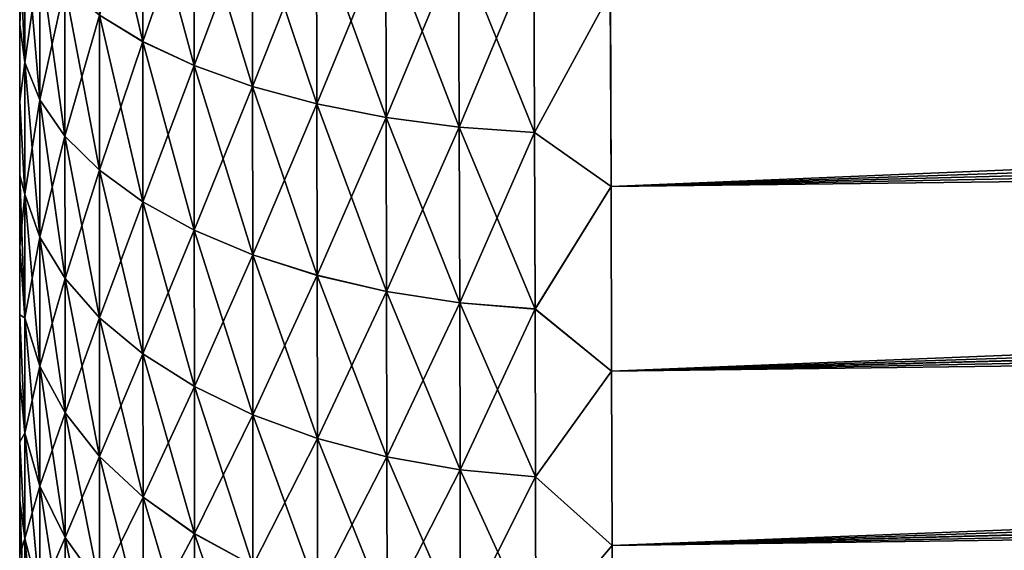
# Model space of a CAD drawing. Header units: metres. Extents: x -2 to 85, y -75 to 75.
# Tile 4 of 230: x -1.5 to -0.638, y -74.196 to -73.732. Entities that reach past the tile are written whole.
import ezdxf

# ---------------------------------------------------------------- set-up
doc = ezdxf.new("R2010")
doc.units = ezdxf.units.M
doc.layers.add('solid_21204500', color=7, linetype='CONTINUOUS')

msp = doc.modelspace()

# ---------------------------------------------------------------- linework, layer by layer
at = {"layer": 'solid_21204500'}
for points in [[(10.217486, -73.417053, 74.557846), (-0.982998, -73.709038, 74.851654), (-0.98234, -73.878227, 74.77697)], [(10.218326, -73.502586, 74.522339), (10.217486, -73.417053, 74.557846), (-0.98234, -73.878227, 74.77697)], [(10.21907, -73.58638, 74.482918), (10.218326, -73.502586, 74.522339), (-0.98234, -73.878227, 74.77697)], [(10.219048, -73.583473, -74.484367), (-0.98234, -73.878227, -74.77697), (-0.982998, -73.709038, -74.851654)], [(10.219048, -73.583473, -74.484367), (10.219698, -73.665359, -74.441269), (-0.98234, -73.878227, -74.77697)], [(-1.39229, -73.751648, -74.626724), (-1.430186, -73.728355, -74.576744), (-1.430291, -73.587006, -74.635185)], [(-1.39245, -73.605858, -74.686996), (-1.39229, -73.751648, -74.626724), (-1.430291, -73.587006, -74.635185)], [(10.21907, -73.58638, 74.482918), (-0.98234, -73.878227, 74.77697), (-0.981826, -74.039879, 74.68692)], [(10.219719, -73.668274, 74.439644), (10.21907, -73.58638, 74.482918), (-0.981826, -74.039879, 74.68692)], [(-1.39229, -73.751633, 74.62674), (-1.392449, -73.605835, 74.687004), (-1.430186, -73.728333, 74.576752)], [(-1.347404, -73.772621, -74.671707), (-1.39229, -73.751648, -74.626724), (-1.39245, -73.605858, -74.686996)], [(-1.347626, -73.622818, -74.733627), (-1.347404, -73.772621, -74.671707), (-1.39245, -73.605858, -74.686996)], [(-1.347626, -73.622803, 74.733635), (-1.392449, -73.605835, 74.687004), (-1.39229, -73.751633, 74.62674)], [(-1.347404, -73.772598, 74.671722), (-1.347626, -73.622803, 74.733635), (-1.39229, -73.751633, 74.62674)], [(-1.296567, -73.637566, 74.774208), (-1.347626, -73.622803, 74.733635), (-1.347404, -73.772598, 74.671722)], [(-1.296277, -73.790863, -74.710846), (-1.347404, -73.772621, -74.671707), (-1.347626, -73.622818, -74.733627)], [(-1.296567, -73.637581, -74.7742), (-1.296277, -73.790863, -74.710846), (-1.347626, -73.622818, -74.733627)], [(-1.296277, -73.79084, 74.710854), (-1.296567, -73.637566, 74.774208), (-1.347404, -73.772598, 74.671722)], [(-1.240225, -73.649879, 74.80806), (-1.296567, -73.637566, 74.774208), (-1.296277, -73.79084, 74.710854)], [(-1.239864, -73.806076, -74.743477), (-1.296277, -73.790863, -74.710846), (-1.296567, -73.637581, -74.7742)], [(-1.240225, -73.649902, -74.808052), (-1.239864, -73.806076, -74.743477), (-1.296567, -73.637581, -74.7742)], [(-1.495585, -73.64872, 74.40593), (-1.5, -73.667519, 74.323624), (-1.5, -73.736534, 74.286171)], [(-1.49558, -73.769783, 74.342796), (-1.495585, -73.64872, 74.40593), (-1.5, -73.736534, 74.286171)], [(-1.495585, -73.648735, -74.405922), (-1.49558, -73.769798, -74.342789), (-1.5, -73.667496, -74.323647)], [(-1.482302, -73.676422, 74.465363), (-1.495585, -73.64872, 74.40593), (-1.49558, -73.769783, 74.342796)], [(-1.482281, -73.802589, -74.399605), (-1.49558, -73.769798, -74.342789), (-1.495585, -73.648735, -74.405922)], [(-1.482302, -73.676437, -74.465355), (-1.482281, -73.802589, -74.399605), (-1.495585, -73.648735, -74.405922)], [(-1.239864, -73.806053, 74.743484), (-1.240225, -73.649879, 74.80806), (-1.296277, -73.79084, 74.710854)], [(-1.179608, -73.659523, 74.834572), (-1.240225, -73.649879, 74.80806), (-1.239864, -73.806053, 74.743484)], [(-1.179177, -73.817978, -74.769012), (-1.239864, -73.806076, -74.743477), (-1.240225, -73.649902, -74.808052)], [(-1.179608, -73.659546, -74.834564), (-1.179177, -73.817978, -74.769012), (-1.240225, -73.649902, -74.808052)], [(-1.179177, -73.817963, 74.769028), (-1.179608, -73.659523, 74.834572), (-1.239864, -73.806053, 74.743484)], [(-1.115754, -73.666298, 74.85318), (-1.179608, -73.659523, 74.834572), (-1.179177, -73.817963, 74.769028)], [(-1.115254, -73.826332, -74.786926), (-1.179177, -73.817978, -74.769012), (-1.179608, -73.659546, -74.834564)], [(-1.115754, -73.666321, -74.853172), (-1.115254, -73.826332, -74.786926), (-1.179608, -73.659546, -74.834564)], [(-1.5, -73.667496, -74.323647), (-1.5, -73.736511, -74.286186), (-1.5, -73.667519, 74.323624)], [(-1.49558, -73.769798, -74.342789), (-1.5, -73.736511, -74.286186), (-1.5, -73.667496, -74.323647)], [(-1.5, -73.736511, -74.286186), (-1.5, -73.736534, 74.286171), (-1.5, -73.667519, 74.323624)], [(-1.115254, -73.826309, 74.786934), (-1.115754, -73.666298, 74.85318), (-1.179177, -73.817963, 74.769028)], [(-1.049815, -73.670105, 74.863632), (-1.115754, -73.666298, 74.85318), (-1.115254, -73.826309, 74.786934)], [(-1.049253, -73.831009, -74.796951), (-1.115254, -73.826332, -74.786926), (-1.115754, -73.666321, -74.853172)], [(-1.049815, -73.67012, -74.863632), (-1.049253, -73.831009, -74.796951), (-1.115754, -73.666321, -74.853172)], [(-1.049253, -73.830986, 74.796959), (-1.049815, -73.670105, 74.863632), (-1.115254, -73.826309, 74.786934)], [(-0.982998, -73.709038, 74.851654), (-1.049815, -73.670105, 74.863632), (-1.049253, -73.830986, 74.796959)], [(-0.982998, -73.709038, -74.851654), (-1.049253, -73.831009, -74.796951), (-1.049815, -73.67012, -74.863632)], [(10.219698, -73.665359, -74.441269), (10.22025, -73.745155, -74.39444), (-0.98234, -73.878227, -74.77697)], [(10.220268, -73.748024, 74.39267), (10.219719, -73.668274, 74.439644), (-0.981826, -74.039879, 74.68692)], [(-1.482281, -73.802574, 74.399612), (-1.482302, -73.676422, 74.465363), (-1.49558, -73.769783, 74.342796)], [(-1.460396, -73.703117, 74.522652), (-1.482302, -73.676422, 74.465363), (-1.482281, -73.802574, 74.399612)], [(-1.460349, -73.834198, -74.454369), (-1.482281, -73.802589, -74.399605), (-1.482302, -73.676437, -74.465355)], [(-1.460397, -73.703133, -74.522644), (-1.460349, -73.834198, -74.454369), (-1.482302, -73.676437, -74.465355)], [(-1.460349, -73.834183, 74.454376), (-1.460396, -73.703117, 74.522652), (-1.482281, -73.802574, 74.399612)], [(-1.430104, -73.864044, -74.506073), (-1.460349, -73.834198, -74.454369), (-1.460397, -73.703133, -74.522644)], [(-1.430186, -73.728355, -74.576744), (-1.430104, -73.864044, -74.506073), (-1.460397, -73.703133, -74.522644)], [(-1.430186, -73.728333, 74.576752), (-1.460396, -73.703117, 74.522652), (-1.460349, -73.834183, 74.454376)], [(-0.98234, -73.878227, 74.77697), (-0.982998, -73.709038, 74.851654), (-1.049253, -73.830986, 74.796959)], [(-0.982998, -73.709038, -74.851654), (-0.98234, -73.878227, -74.77697), (-1.049253, -73.831009, -74.796951)], [(-1.430104, -73.864021, 74.506088), (-1.430186, -73.728333, 74.576752), (-1.460349, -73.834183, 74.454376)], [(-1.39229, -73.751633, 74.62674), (-1.430186, -73.728333, 74.576752), (-1.430104, -73.864021, 74.506088)], [(-1.392165, -73.891617, -74.553848), (-1.430104, -73.864044, -74.506073), (-1.430186, -73.728355, -74.576744)], [(-1.39229, -73.751648, -74.626724), (-1.392165, -73.891617, -74.553848), (-1.430186, -73.728355, -74.576744)], [(-1.5, -73.736511, -74.286186), (-1.5, -73.803658, -74.245056), (-1.5, -73.736534, 74.286171)], [(-1.49558, -73.769798, -74.342789), (-1.5, -73.803658, -74.245056), (-1.5, -73.736511, -74.286186)], [(-1.5, -73.803658, -74.245056), (-1.5, -73.80368, 74.245041), (-1.5, -73.736534, 74.286171)], [(-1.49558, -73.769783, 74.342796), (-1.5, -73.736534, 74.286171), (-1.5, -73.80368, 74.245041)], [(10.22025, -73.745155, -74.39444), (-0.981826, -74.039879, -74.68692), (-0.98234, -73.878227, -74.77697)], [(10.22025, -73.745155, -74.39444), (10.220705, -73.822639, -74.344017), (-0.981826, -74.039879, -74.68692)], [(10.220268, -73.748024, 74.39267), (-0.981826, -74.039879, 74.68692), (-0.981483, -74.192322, 74.582466)], [(10.220718, -73.825378, 74.34214), (10.220268, -73.748024, 74.39267), (-0.981483, -74.192322, 74.582466)], [(-1.392165, -73.891602, 74.553864), (-1.39229, -73.751633, 74.62674), (-1.430104, -73.864021, 74.506088)], [(-1.347404, -73.772598, 74.671722), (-1.39229, -73.751633, 74.62674), (-1.392165, -73.891602, 74.553864)], [(-1.34723, -73.916428, -74.59684), (-1.392165, -73.891617, -74.553848), (-1.39229, -73.751648, -74.626724)], [(-1.347404, -73.772621, -74.671707), (-1.34723, -73.916428, -74.59684), (-1.39229, -73.751648, -74.626724)], [(-1.495576, -73.884933, 74.269371), (-1.49558, -73.769783, 74.342796), (-1.5, -73.80368, 74.245041)], [(-1.49558, -73.769798, -74.342789), (-1.495576, -73.884949, -74.269363), (-1.5, -73.803658, -74.245056)], [(-1.482281, -73.802574, 74.399612), (-1.49558, -73.769783, 74.342796), (-1.495576, -73.884933, 74.269371)], [(-1.482266, -73.922577, -74.32312), (-1.495576, -73.884949, -74.269363), (-1.49558, -73.769798, -74.342789)], [(-1.482281, -73.802589, -74.399605), (-1.482266, -73.922577, -74.32312), (-1.49558, -73.769798, -74.342789)], [(-1.34723, -73.916405, 74.596848), (-1.347404, -73.772598, 74.671722), (-1.392165, -73.891602, 74.553864)], [(-1.296277, -73.79084, 74.710854), (-1.347404, -73.772598, 74.671722), (-1.34723, -73.916405, 74.596848)], [(-1.296049, -73.938011, -74.634232), (-1.34723, -73.916428, -74.59684), (-1.347404, -73.772621, -74.671707)], [(-1.296277, -73.790863, -74.710846), (-1.296049, -73.938011, -74.634232), (-1.347404, -73.772621, -74.671707)], [(-1.296049, -73.937988, 74.634239), (-1.296277, -73.79084, 74.710854), (-1.34723, -73.916405, 74.596848)], [(-1.239864, -73.806053, 74.743484), (-1.296277, -73.79084, 74.710854), (-1.296049, -73.937988, 74.634239)], [(-1.239581, -73.956001, -74.665398), (-1.296049, -73.938011, -74.634232), (-1.296277, -73.790863, -74.710846)], [(-1.239864, -73.806076, -74.743477), (-1.239581, -73.956001, -74.665398), (-1.296277, -73.790863, -74.710846)], [(-1.5, -73.803658, -74.245056), (-1.5, -73.868393, -74.2006), (-1.5, -73.80368, 74.245041)], [(-1.495576, -73.884949, -74.269363), (-1.5, -73.868393, -74.2006), (-1.5, -73.803658, -74.245056)], [(-1.5, -73.868393, -74.2006), (-1.5, -73.868416, 74.200584), (-1.5, -73.80368, 74.245041)], [(-1.495576, -73.884933, 74.269371), (-1.5, -73.80368, 74.245041), (-1.5, -73.868416, 74.200584)], [(-1.482266, -73.922562, 74.323128), (-1.482281, -73.802574, 74.399612), (-1.495576, -73.884933, 74.269371)], [(-1.460349, -73.834183, 74.454376), (-1.482281, -73.802574, 74.399612), (-1.482266, -73.922562, 74.323128)], [(-1.460315, -73.958847, -74.374931), (-1.482266, -73.922577, -74.32312), (-1.482281, -73.802589, -74.399605)], [(-1.460349, -73.834198, -74.454369), (-1.460315, -73.958847, -74.374931), (-1.482281, -73.802589, -74.399605)], [(-1.239581, -73.955978, 74.665413), (-1.239864, -73.806053, 74.743484), (-1.296049, -73.937988, 74.634239)], [(-1.179177, -73.817963, 74.769028), (-1.239864, -73.806053, 74.743484), (-1.239581, -73.955978, 74.665413)], [(-1.178838, -73.970078, -74.689781), (-1.239581, -73.956001, -74.665398), (-1.239864, -73.806076, -74.743477)], [(-1.179177, -73.817978, -74.769012), (-1.178838, -73.970078, -74.689781), (-1.239864, -73.806076, -74.743477)], [(-1.178838, -73.970055, 74.689789), (-1.179177, -73.817963, 74.769028), (-1.239581, -73.955978, 74.665413)], [(-1.115254, -73.826309, 74.786934), (-1.179177, -73.817963, 74.769028), (-1.178838, -73.970055, 74.689789)], [(-1.114861, -73.979935, -74.706863), (-1.178838, -73.970078, -74.689781), (-1.179177, -73.817978, -74.769012)], [(-1.115254, -73.826332, -74.786926), (-1.114861, -73.979935, -74.706863), (-1.179177, -73.817978, -74.769012)], [(-1.114861, -73.979912, 74.706871), (-1.115254, -73.826309, 74.786934), (-1.178838, -73.970055, 74.689789)], [(-1.049253, -73.830986, 74.796959), (-1.115254, -73.826309, 74.786934), (-1.114861, -73.979912, 74.706871)], [(-1.048812, -73.985443, -74.716408), (-1.114861, -73.979935, -74.706863), (-1.115254, -73.826332, -74.786926)], [(-1.049253, -73.831009, -74.796951), (-1.048812, -73.985443, -74.716408), (-1.115254, -73.826332, -74.786926)], [(10.220705, -73.822639, -74.344017), (10.221059, -73.897682, -74.290092), (-0.981826, -74.039879, -74.68692)], [(10.221068, -73.900223, 74.28817), (10.220718, -73.825378, 74.34214), (-0.981483, -74.192322, 74.582466)], [(-1.460315, -73.958832, 74.374939), (-1.460349, -73.834183, 74.454376), (-1.482266, -73.922562, 74.323128)], [(-1.430104, -73.864021, 74.506088), (-1.460349, -73.834183, 74.454376), (-1.460315, -73.958832, 74.374939)], [(-1.430045, -73.993095, -74.423851), (-1.460315, -73.958847, -74.374931), (-1.460349, -73.834198, -74.454369)], [(-1.430104, -73.864044, -74.506073), (-1.430045, -73.993095, -74.423851), (-1.460349, -73.834198, -74.454369)], [(-1.048812, -73.985428, 74.716415), (-1.049253, -73.830986, 74.796959), (-1.114861, -73.979912, 74.706871)], [(-0.98234, -73.878227, 74.77697), (-1.049253, -73.830986, 74.796959), (-1.048812, -73.985428, 74.716415)], [(-0.98234, -73.878227, -74.77697), (-1.048812, -73.985443, -74.716408), (-1.049253, -73.831009, -74.796951)], [(-1.5, -73.868393, -74.2006), (-1.5, -73.93071, -74.152802), (-1.5, -73.868416, 74.200584)], [(-1.495573, -73.993301, -74.186234), (-1.5, -73.93071, -74.152802), (-1.5, -73.868393, -74.2006)], [(-1.495576, -73.884949, -74.269363), (-1.495573, -73.993301, -74.186234), (-1.5, -73.868393, -74.2006)], [(-1.5, -73.93071, -74.152802), (-1.5, -73.930725, 74.152779), (-1.5, -73.868416, 74.200584)], [(-1.495576, -73.884933, 74.269371), (-1.5, -73.868416, 74.200584), (-1.5, -73.930725, 74.152779)], [(-1.430045, -73.99308, 74.423866), (-1.430104, -73.864021, 74.506088), (-1.460315, -73.958832, 74.374939)], [(-1.392165, -73.891602, 74.553864), (-1.430104, -73.864021, 74.506088), (-1.430045, -73.99308, 74.423866)], [(-1.392075, -74.024742, -74.469048), (-1.430045, -73.993095, -74.423851), (-1.430104, -73.864044, -74.506073)], [(-1.392165, -73.891617, -74.553848), (-1.392075, -74.024742, -74.469048), (-1.430104, -73.864044, -74.506073)], [(-0.981826, -74.039879, 74.68692), (-0.98234, -73.878227, 74.77697), (-1.048812, -73.985428, 74.716415)], [(-0.98234, -73.878227, -74.77697), (-0.981826, -74.039879, -74.68692), (-1.048812, -73.985443, -74.716408)], [(-1.495573, -73.993286, 74.186249), (-1.495576, -73.884933, 74.269371), (-1.5, -73.930725, 74.152779)], [(-1.482266, -73.922562, 74.323128), (-1.495576, -73.884933, 74.269371), (-1.495573, -73.993286, 74.186249)], [(-1.482256, -74.035492, -74.236511), (-1.495573, -73.993301, -74.186234), (-1.495576, -73.884949, -74.269363)], [(-1.482266, -73.922577, -74.32312), (-1.482256, -74.035492, -74.236511), (-1.495576, -73.884949, -74.269363)], [(-1.392075, -74.024719, 74.469063), (-1.392165, -73.891602, 74.553864), (-1.430045, -73.99308, 74.423866)], [(-1.34723, -73.916405, 74.596848), (-1.392165, -73.891602, 74.553864), (-1.392075, -74.024719, 74.469063)], [(-1.347105, -74.053207, -74.509712), (-1.392075, -74.024742, -74.469048), (-1.392165, -73.891617, -74.553848)], [(-1.34723, -73.916428, -74.59684), (-1.347105, -74.053207, -74.509712), (-1.392165, -73.891617, -74.553848)], [(10.221059, -73.897682, -74.290092), (-0.981483, -74.192322, -74.582466), (-0.981826, -74.039879, -74.68692)], [(10.221059, -73.897682, -74.290092), (10.221313, -73.970108, -74.232788), (-0.981483, -74.192322, -74.582466)], [(10.221068, -73.900223, 74.28817), (-0.981483, -74.192322, 74.582466), (-0.981314, -74.334274, 74.464554)], [(10.221318, -73.97245, 74.230843), (10.221068, -73.900223, 74.28817), (-0.981314, -74.334274, 74.464554)], [(-1.347105, -74.053185, 74.509727), (-1.34723, -73.916405, 74.596848), (-1.392075, -74.024719, 74.469063)], [(-1.296049, -73.937988, 74.634239), (-1.34723, -73.916405, 74.596848), (-1.347105, -74.053185, 74.509727)], [(-1.295886, -74.077965, -74.545074), (-1.347105, -74.053207, -74.509712), (-1.34723, -73.916428, -74.59684)], [(-1.296049, -73.938011, -74.634232), (-1.295886, -74.077965, -74.545074), (-1.34723, -73.916428, -74.59684)], [(-1.5, -73.93071, -74.152802), (-1.5, -73.990616, -74.101669), (-1.5, -73.930725, 74.152779)], [(-1.495573, -73.993301, -74.186234), (-1.5, -73.990616, -74.101669), (-1.5, -73.93071, -74.152802)], [(-1.5, -73.990616, -74.101669), (-1.5, -73.990631, 74.101646), (-1.5, -73.930725, 74.152779)], [(-1.495573, -73.993286, 74.186249), (-1.5, -73.930725, 74.152779), (-1.5, -73.990631, 74.101646)], [(-1.482256, -74.035477, 74.236526), (-1.482266, -73.922562, 74.323128), (-1.495573, -73.993286, 74.186249)], [(-1.460315, -73.958832, 74.374939), (-1.482266, -73.922562, 74.323128), (-1.482256, -74.035477, 74.236526)], [(-1.460295, -74.076149, -74.284973), (-1.482256, -74.035492, -74.236511), (-1.482266, -73.922577, -74.32312)], [(-1.460315, -73.958847, -74.374931), (-1.460295, -74.076149, -74.284973), (-1.482266, -73.922577, -74.32312)], [(-1.295886, -74.077942, 74.54509), (-1.296049, -73.937988, 74.634239), (-1.347105, -74.053185, 74.509727)], [(-1.239581, -73.955978, 74.665413), (-1.296049, -73.937988, 74.634239), (-1.295886, -74.077942, 74.54509)], [(-1.239377, -74.098595, -74.574547), (-1.295886, -74.077965, -74.545074), (-1.296049, -73.938011, -74.634232)], [(-1.239581, -73.956001, -74.665398), (-1.239377, -74.098595, -74.574547), (-1.296049, -73.938011, -74.634232)], [(-1.239377, -74.098579, 74.574562), (-1.239581, -73.955978, 74.665413), (-1.295886, -74.077942, 74.54509)], [(-1.178838, -73.970055, 74.689789), (-1.239581, -73.955978, 74.665413), (-1.239377, -74.098579, 74.574562)], [(-1.178594, -74.114731, -74.597595), (-1.239377, -74.098595, -74.574547), (-1.239581, -73.956001, -74.665398)], [(-1.178838, -73.970078, -74.689781), (-1.178594, -74.114731, -74.597595), (-1.239581, -73.956001, -74.665398)], [(-1.460295, -74.076134, 74.284988), (-1.460315, -73.958832, 74.374939), (-1.482256, -74.035477, 74.236526)], [(-1.430045, -73.99308, 74.423866), (-1.460315, -73.958832, 74.374939), (-1.460295, -74.076134, 74.284988)], [(-1.430009, -74.11454, -74.330734), (-1.460295, -74.076149, -74.284973), (-1.460315, -73.958847, -74.374931)], [(-1.430045, -73.993095, -74.423851), (-1.430009, -74.11454, -74.330734), (-1.460315, -73.958847, -74.374931)], [(-1.178594, -74.114708, 74.59761), (-1.178838, -73.970055, 74.689789), (-1.239377, -74.098579, 74.574562)], [(-1.114861, -73.979912, 74.706871), (-1.178838, -73.970055, 74.689789), (-1.178594, -74.114708, 74.59761)], [(-1.114579, -74.12603, -74.613731), (-1.178594, -74.114731, -74.597595), (-1.178838, -73.970078, -74.689781)], [(-1.114861, -73.979935, -74.706863), (-1.114579, -74.12603, -74.613731), (-1.178838, -73.970078, -74.689781)], [(10.221313, -73.970108, -74.232788), (10.221465, -74.039772, -74.172241), (-0.981483, -74.192322, -74.582466)], [(10.221468, -74.041969, 74.170235), (10.221318, -73.97245, 74.230843), (-0.981314, -74.334274, 74.464554)], [(-1.114579, -74.126007, 74.613747), (-1.114861, -73.979912, 74.706871), (-1.178594, -74.114708, 74.59761)], [(-1.048812, -73.985428, 74.716415), (-1.114861, -73.979912, 74.706871), (-1.114579, -74.126007, 74.613747)], [(-1.048494, -74.132332, -74.622726), (-1.114579, -74.12603, -74.613731), (-1.114861, -73.979935, -74.706863)], [(-1.048812, -73.985443, -74.716408), (-1.048494, -74.132332, -74.622726), (-1.114861, -73.979935, -74.706863)], [(-1.5, -73.990616, -74.101669), (-1.5, -74.0476, -74.047623), (-1.5, -73.990631, 74.101646)], [(-1.495573, -74.094009, -74.093994), (-1.5, -74.0476, -74.047623), (-1.5, -73.990616, -74.101669)], [(-1.495573, -73.993301, -74.186234), (-1.495573, -74.094009, -74.093994), (-1.5, -73.990616, -74.101669)], [(-1.5, -74.0476, -74.047623), (-1.5, -74.047623, 74.0476), (-1.5, -73.990631, 74.101646)], [(-1.495573, -74.093994, 74.094009), (-1.5, -73.990631, 74.101646), (-1.5, -74.047623, 74.0476)], [(-1.495573, -74.093994, 74.094009), (-1.495573, -73.993286, 74.186249), (-1.5, -73.990631, 74.101646)], [(-1.048494, -74.132309, 74.622742), (-1.048812, -73.985428, 74.716415), (-1.114579, -74.126007, 74.613747)], [(-0.981826, -74.039879, 74.68692), (-1.048812, -73.985428, 74.716415), (-1.048494, -74.132309, 74.622742)], [(-0.981826, -74.039879, -74.68692), (-1.048494, -74.132332, -74.622726), (-1.048812, -73.985443, -74.716408)], [(-1.482256, -74.035477, 74.236526), (-1.495573, -73.993286, 74.186249), (-1.495573, -74.093994, 74.094009)], [(-1.482253, -74.140427, -74.140411), (-1.495573, -74.094009, -74.093994), (-1.495573, -73.993301, -74.186234)], [(-1.482256, -74.035492, -74.236511), (-1.482253, -74.140427, -74.140411), (-1.495573, -73.993301, -74.186234)], [(-1.430009, -74.114525, 74.33075), (-1.430045, -73.99308, 74.423866), (-1.460295, -74.076134, 74.284988)], [(-1.392075, -74.024719, 74.469063), (-1.430045, -73.99308, 74.423866), (-1.430009, -74.114525, 74.33075)], [(-1.39202, -74.150009, -74.373001), (-1.430009, -74.11454, -74.330734), (-1.430045, -73.993095, -74.423851)], [(-1.392075, -74.024742, -74.469048), (-1.39202, -74.150009, -74.373001), (-1.430045, -73.993095, -74.423851)], [(-1.39202, -74.149994, 74.373016), (-1.392075, -74.024719, 74.469063), (-1.430009, -74.114525, 74.33075)], [(-1.347105, -74.053185, 74.509727), (-1.392075, -74.024719, 74.469063), (-1.39202, -74.149994, 74.373016)], [(-1.347029, -74.181915, -74.411034), (-1.39202, -74.150009, -74.373001), (-1.392075, -74.024742, -74.469048)], [(-1.347105, -74.053207, -74.509712), (-1.347029, -74.181915, -74.411034), (-1.392075, -74.024742, -74.469048)], [(-1.482253, -74.140411, 74.140427), (-1.482256, -74.035477, 74.236526), (-1.495573, -74.093994, 74.094009)], [(-1.460295, -74.076134, 74.284988), (-1.482256, -74.035477, 74.236526), (-1.482253, -74.140411, 74.140427)], [(-1.460288, -74.185158, -74.185143), (-1.482253, -74.140427, -74.140411), (-1.482256, -74.035492, -74.236511)], [(-1.460295, -74.076149, -74.284973), (-1.460288, -74.185158, -74.185143), (-1.482256, -74.035492, -74.236511)], [(-0.981483, -74.192322, 74.582466), (-0.981826, -74.039879, 74.68692), (-1.048494, -74.132309, 74.622742)], [(-0.981826, -74.039879, -74.68692), (-0.981483, -74.192322, -74.582466), (-1.048494, -74.132332, -74.622726)], [(10.221465, -74.039772, -74.172241), (-0.981314, -74.334274, -74.464546), (-0.981483, -74.192322, -74.582466)], [(10.221465, -74.039772, -74.172241), (10.221518, -74.106514, -74.108604), (-0.981314, -74.334274, -74.464546)], [(10.221468, -74.041969, 74.170235), (-0.981314, -74.334274, 74.464554), (-0.981314, -74.464546, 74.334274)], [(10.221518, -74.108604, 74.106514), (10.221468, -74.041969, 74.170235), (-0.981314, -74.464546, 74.334274)], [(-1.5, -74.0476, -74.047623), (-1.5, -74.101646, -73.990631), (-1.5, -74.047623, 74.0476)], [(-1.495573, -74.094009, -74.093994), (-1.5, -74.101646, -73.990631), (-1.5, -74.0476, -74.047623)], [(-1.5, -74.101646, -73.990631), (-1.5, -74.101669, 73.990616), (-1.5, -74.047623, 74.0476)], [(-1.495573, -74.093994, 74.094009), (-1.5, -74.047623, 74.0476), (-1.5, -74.101669, 73.990616)], [(-1.347029, -74.1819, 74.411049), (-1.347105, -74.053185, 74.509727), (-1.39202, -74.149994, 74.373016)], [(-1.295886, -74.077942, 74.54509), (-1.347105, -74.053185, 74.509727), (-1.347029, -74.1819, 74.411049)], [(-1.295787, -74.209663, -74.444099), (-1.347029, -74.181915, -74.411034), (-1.347105, -74.053207, -74.509712)], [(-1.295886, -74.077965, -74.545074), (-1.295787, -74.209663, -74.444099), (-1.347105, -74.053207, -74.509712)], [(-1.460288, -74.185143, 74.185158), (-1.460295, -74.076134, 74.284988), (-1.482253, -74.140411, 74.140427)], [(-1.430009, -74.114525, 74.33075), (-1.460295, -74.076134, 74.284988), (-1.460288, -74.185143, 74.185158)], [(-1.429997, -74.227402, -74.227386), (-1.460288, -74.185158, -74.185143), (-1.460295, -74.076149, -74.284973)], [(-1.430009, -74.11454, -74.330734), (-1.429997, -74.227402, -74.227386), (-1.460295, -74.076149, -74.284973)], [(-1.295786, -74.209641, 74.444115), (-1.295886, -74.077942, 74.54509), (-1.347029, -74.1819, 74.411049)], [(-1.239377, -74.098579, 74.574562), (-1.295886, -74.077942, 74.54509), (-1.295786, -74.209641, 74.444115)], [(-1.239254, -74.232788, -74.471657), (-1.295787, -74.209663, -74.444099), (-1.295886, -74.077965, -74.545074)], [(-1.239377, -74.098595, -74.574547), (-1.239254, -74.232788, -74.471657), (-1.295886, -74.077965, -74.545074)], [(-1.495573, -74.186234, 73.993309), (-1.495573, -74.093994, 74.094009), (-1.5, -74.101669, 73.990616)], [(-1.495573, -74.094009, -74.093994), (-1.495573, -74.186249, -73.993286), (-1.5, -74.101646, -73.990631)], [(-1.482253, -74.140411, 74.140427), (-1.495573, -74.093994, 74.094009), (-1.495573, -74.186234, 73.993309)], [(-1.482256, -74.236526, -74.035477), (-1.495573, -74.186249, -73.993286), (-1.495573, -74.094009, -74.093994)], [(-1.482253, -74.140427, -74.140411), (-1.482256, -74.236526, -74.035477), (-1.495573, -74.094009, -74.093994)], [(-1.5, -74.101646, -73.990631), (-1.5, -74.152779, -73.930725), (-1.5, -74.101669, 73.990616)], [(-1.495573, -74.186249, -73.993286), (-1.5, -74.152779, -73.930725), (-1.5, -74.101646, -73.990631)], [(-1.5, -74.152779, -73.930725), (-1.5, -74.152802, 73.93071), (-1.5, -74.101669, 73.990616)], [(-1.495573, -74.186234, 73.993309), (-1.5, -74.101669, 73.990616), (-1.5, -74.152802, 73.93071)], [(-1.239254, -74.232765, 74.471672), (-1.239377, -74.098579, 74.574562), (-1.295786, -74.209641, 74.444115)], [(-1.178594, -74.114708, 74.59761), (-1.239377, -74.098579, 74.574562), (-1.239254, -74.232765, 74.471672)], [(-1.178447, -74.250862, -74.493202), (-1.239254, -74.232788, -74.471657), (-1.239377, -74.098595, -74.574547)], [(-1.178594, -74.114731, -74.597595), (-1.178447, -74.250862, -74.493202), (-1.239377, -74.098595, -74.574547)], [(10.221518, -74.106514, -74.108604), (10.221468, -74.170235, -74.041969), (-0.981314, -74.334274, -74.464546)], [(10.221465, -74.172241, 74.039772), (10.221518, -74.108604, 74.106514), (-0.981314, -74.464546, 74.334274)], [(-1.429997, -74.227386, 74.227402), (-1.430009, -74.114525, 74.33075), (-1.460288, -74.185143, 74.185158)], [(-1.39202, -74.149994, 74.373016), (-1.430009, -74.114525, 74.33075), (-1.429997, -74.227386, 74.227402)], [(-1.392002, -74.266418, -74.266403), (-1.429997, -74.227402, -74.227386), (-1.430009, -74.11454, -74.330734)], [(-1.39202, -74.150009, -74.373001), (-1.392002, -74.266418, -74.266403), (-1.430009, -74.11454, -74.330734)], [(-1.178447, -74.250839, 74.493217), (-1.178594, -74.114708, 74.59761), (-1.239254, -74.232765, 74.471672)], [(-1.114579, -74.126007, 74.613747), (-1.178594, -74.114708, 74.59761), (-1.178447, -74.250839, 74.493217)], [(-1.114408, -74.263512, -74.508278), (-1.178447, -74.250862, -74.493202), (-1.178594, -74.114731, -74.597595)], [(-1.114579, -74.12603, -74.613731), (-1.114408, -74.263512, -74.508278), (-1.178594, -74.114731, -74.597595)], [(-1.114408, -74.263496, 74.508301), (-1.114579, -74.126007, 74.613747), (-1.178447, -74.250839, 74.493217)], [(-1.048494, -74.132309, 74.622742), (-1.114579, -74.126007, 74.613747), (-1.114408, -74.263496, 74.508301)], [(-1.048302, -74.270561, -74.516678), (-1.114408, -74.263512, -74.508278), (-1.114579, -74.12603, -74.613731)], [(-1.048494, -74.132332, -74.622726), (-1.048302, -74.270561, -74.516678), (-1.114579, -74.12603, -74.613731)], [(-1.048302, -74.270538, 74.516701), (-1.048494, -74.132309, 74.622742), (-1.114408, -74.263496, 74.508301)], [(-0.981483, -74.192322, 74.582466), (-1.048494, -74.132309, 74.622742), (-1.048302, -74.270538, 74.516701)], [(-0.981483, -74.192322, -74.582466), (-1.048302, -74.270561, -74.516678), (-1.048494, -74.132332, -74.622726)], [(-1.482256, -74.236511, 74.035492), (-1.482253, -74.140411, 74.140427), (-1.495573, -74.186234, 73.993309)], [(-1.460288, -74.185143, 74.185158), (-1.482253, -74.140411, 74.140427), (-1.482256, -74.236511, 74.035492)], [(-1.460295, -74.284988, -74.076134), (-1.482256, -74.236526, -74.035477), (-1.482253, -74.140427, -74.140411)], [(-1.460288, -74.185158, -74.185143), (-1.460295, -74.284988, -74.076134), (-1.482253, -74.140427, -74.140411)], [(-1.5, -74.152779, -73.930725), (-1.5, -74.200584, -73.868416), (-1.5, -74.152802, 73.93071)], [(-1.495576, -74.269371, -73.884933), (-1.5, -74.200584, -73.868416), (-1.5, -74.152779, -73.930725)], [(-1.495573, -74.186249, -73.993286), (-1.495576, -74.269371, -73.884933), (-1.5, -74.152779, -73.930725)], [(-1.5, -74.200584, -73.868416), (-1.5, -74.2006, 73.868393), (-1.5, -74.152802, 73.93071)], [(-1.495573, -74.186234, 73.993309), (-1.5, -74.152802, 73.93071), (-1.5, -74.2006, 73.868393)], [(-1.392002, -74.266403, 74.266418), (-1.39202, -74.149994, 74.373016), (-1.429997, -74.227386, 74.227402)], [(-1.347029, -74.1819, 74.411049), (-1.39202, -74.149994, 74.373016), (-1.392002, -74.266403, 74.266418)], [(-1.347004, -74.301521, -74.301506), (-1.392002, -74.266418, -74.266403), (-1.39202, -74.150009, -74.373001)], [(-1.347029, -74.181915, -74.411034), (-1.347004, -74.301521, -74.301506), (-1.39202, -74.150009, -74.373001)], [(10.221465, -74.172241, 74.039772), (-0.981314, -74.464546, 74.334274), (-0.981483, -74.582466, 74.192322)], [(10.221313, -74.232788, 73.970108), (10.221465, -74.172241, 74.039772), (-0.981483, -74.582466, 74.192322)], [(10.221468, -74.170235, -74.041969), (-0.981314, -74.464554, -74.334274), (-0.981314, -74.334274, -74.464546)], [(10.221468, -74.170235, -74.041969), (10.221318, -74.230843, -73.97245), (-0.981314, -74.464554, -74.334274)], [(-1.495576, -74.269363, 73.884949), (-1.495573, -74.186234, 73.993309), (-1.5, -74.2006, 73.868393)], [(-1.482256, -74.236511, 74.035492), (-1.495573, -74.186234, 73.993309), (-1.495576, -74.269363, 73.884949)], [(-1.482266, -74.323128, -73.922562), (-1.495576, -74.269371, -73.884933), (-1.495573, -74.186249, -73.993286)], [(-1.482256, -74.236526, -74.035477), (-1.482266, -74.323128, -73.922562), (-1.495573, -74.186249, -73.993286)], [(-1.460295, -74.284973, 74.076149), (-1.460288, -74.185143, 74.185158), (-1.482256, -74.236511, 74.035492)], [(-1.429997, -74.227386, 74.227402), (-1.460288, -74.185143, 74.185158), (-1.460295, -74.284973, 74.076149)], [(-1.430009, -74.33075, -74.114525), (-1.460295, -74.284988, -74.076134), (-1.460288, -74.185158, -74.185143)], [(-1.429997, -74.227402, -74.227386), (-1.430009, -74.33075, -74.114525), (-1.460288, -74.185158, -74.185143)], [(-1.347004, -74.301506, 74.301521), (-1.347029, -74.1819, 74.411049), (-1.392002, -74.266403, 74.266418)], [(-1.295786, -74.209641, 74.444115), (-1.347029, -74.1819, 74.411049), (-1.347004, -74.301506, 74.301521)], [(-1.295753, -74.332047, -74.332031), (-1.347004, -74.301521, -74.301506), (-1.347029, -74.181915, -74.411034)], [(-1.295787, -74.209663, -74.444099), (-1.295753, -74.332047, -74.332031), (-1.347029, -74.181915, -74.411034)], [(-0.981314, -74.334274, 74.464554), (-0.981483, -74.192322, 74.582466), (-1.048302, -74.270538, 74.516701)], [(-0.981483, -74.192322, -74.582466), (-0.981314, -74.334274, -74.464546), (-1.048302, -74.270561, -74.516678)]]:
    msp.add_3dface(points, dxfattribs=at)

doc.saveas('drawing.dxf')
